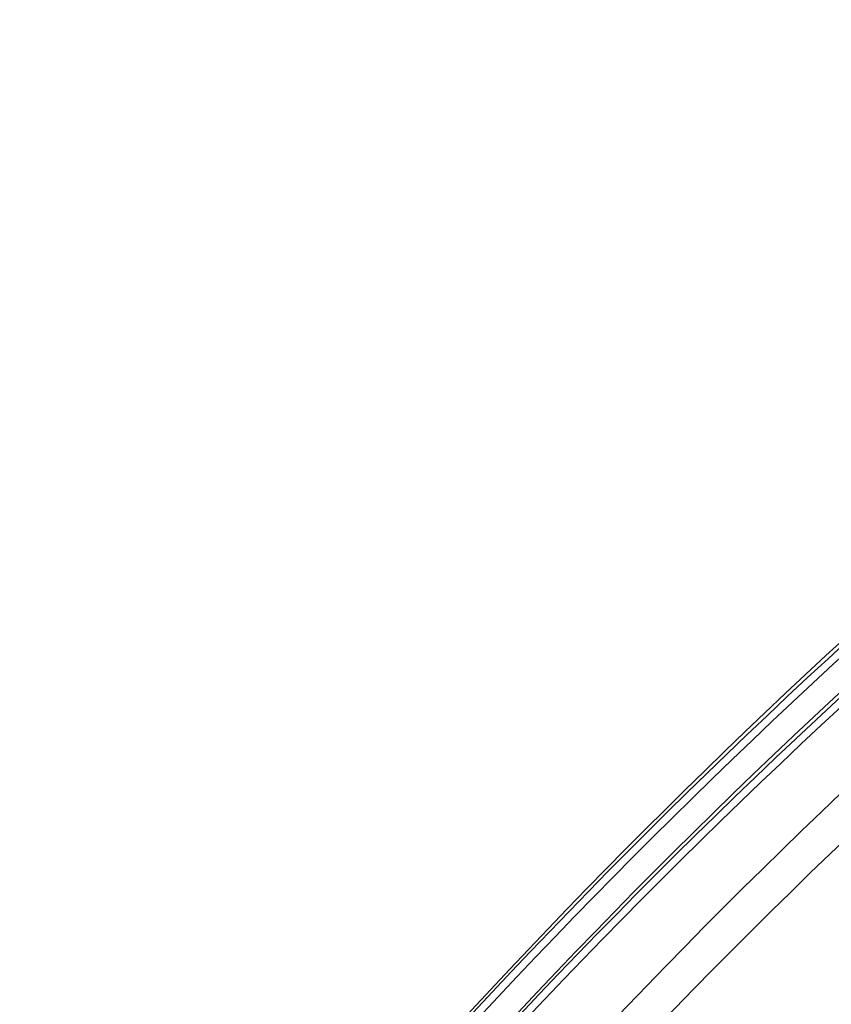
# Model space of a CAD drawing. Extents: x -64 to 57, y 4 to 161.
# Tile 118 of 256: x -37.84 to -35.82, y 89.03 to 91.48. Entities that reach past the tile are written whole.
import ezdxf

# ---------------------------------------------------------------- set-up
doc = ezdxf.new("R2010")
doc.units = 0
doc.layers.add('DEFAULT', color=7, linetype='CONTINUOUS')

msp = doc.modelspace()

# ---------------------------------------------------------------- linework, layer by layer
at = {"layer": 'DEFAULT', "color": 254}
for centre, radius, start, end in [((-24.9921, 78.1872, 28.5612), 15.9562, 116.28342, 148.29675), ((-24.9921, 78.1872, 27.9483), 15.6804, 116.28324, 148.29663), ((-24.9921, 78.1872, 27.6974), 15.0569, 116.28282, 148.29633), ((-24.9532, 78.0988, 69.5747), 15.0569, 116.37097, 148.38447)]:
    msp.add_arc(centre, radius, start, end, dxfattribs=at)
at = {"layer": 'DEFAULT', "color": 254, "extrusion": (-0.003466, 0.001018, 0.999993)}
msp.add_arc((-24.9498, 78.1692, 28.7844), 15.8999, 116.11728, 148.22337, dxfattribs=at)
at = {"layer": 'DEFAULT', "color": 254, "extrusion": (-0.004228, 0.001225, 0.99999)}
msp.add_arc((-24.9284, 78.1623, 28.8476), 15.8812, 116.11388, 148.21965, dxfattribs=at)
at = {"layer": 'DEFAULT', "color": 254, "extrusion": (-8.39104e-08, 9.19524e-08, 1)}
msp.add_arc((-24.9532, 78.0988, 68.711), 15.9562, 116.37154, 148.3849, dxfattribs=at)
at = {"layer": 'DEFAULT', "color": 254, "extrusion": (0.00347, -0.001014, 0.999993)}
msp.add_arc((-25.2484, 78.1795, 68.4875), 15.8998, 116.20539, 148.31151, dxfattribs=at)
at = {"layer": 'DEFAULT', "color": 254, "extrusion": (0.004243, -0.001233, 0.99999)}
msp.add_arc((-25.3019, 78.1936, 68.4225), 15.8813, 116.20205, 148.30776, dxfattribs=at)
at = {"layer": 'DEFAULT', "color": 254, "extrusion": (-3.23309e-08, 3.54341e-08, 1)}
msp.add_arc((-24.9532, 78.0988, 69.3238), 15.6804, 116.37137, 148.38478, dxfattribs=at)

doc.saveas('drawing.dxf')
